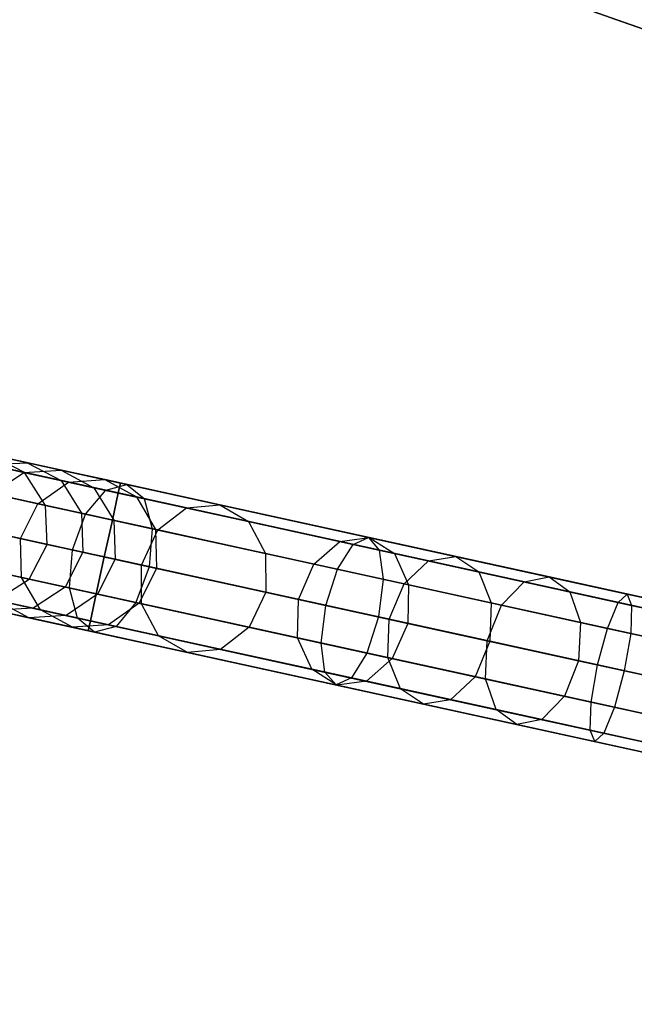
# Model space of a CAD drawing. Extents: x -129 to 129, y -127 to 130.
# Tile 188 of 188: x -80 to -72, y 13 to 26. Entities that reach past the tile are written whole.
import ezdxf

# ---------------------------------------------------------------- set-up
doc = ezdxf.new("R2010")
doc.units = 0
doc.header["$LTSCALE"] = 25.4
doc.layers.get('0').update_dxf_attribs({"linetype": 'CONTINUOUS'})

# ---------------------------------------------------------------- blocks, each defined once
blk = doc.blocks.new('NOME_B_PM2_STL')
at = {"color": 0}
for p, q in [((75.219, 18.31, 524.578), (28.062, 34.928, 524.578)), ((75.219, 18.31, 524.578), (28.062, 34.928, 524.578)), ((28.062, 34.928, 344.578), (75.219, 18.31, 344.578)), ((28.062, 34.928, 344.578), (75.219, 18.31, 344.578)), ((70.564, 19.951, 327.578), (53.416, 25.993, 327.578)), ((70.564, 19.951, 327.578), (53.416, 25.993, 327.578)), ((56.583, 24.877, 542.892), (59.889, 23.712, 541.909)), ((56.583, 24.877, 542.892), (59.889, 23.712, 541.909)), ((58.893, 24.063, 687.29), (56.595, 24.873, 685.018)), ((58.893, 24.063, 687.29), (56.595, 24.873, 685.018)), ((57.699, 24.484, 32.951), (61.515, 23.139, 30.029)), ((57.699, 24.484, 32.951), (61.515, 23.139, 30.029)), ((73.814, 13.37, 524.578), (24.971, 24.067, 524.578)), ((73.814, 13.37, 524.578), (24.971, 24.067, 524.578)), ((24.971, 24.067, 344.578), (73.814, 13.37, 344.578)), ((24.971, 24.067, 344.578), (73.814, 13.37, 344.578)), ((73.785, 13.239, 525.078), (24.943, 23.936, 525.078)), ((73.785, 13.239, 525.078), (24.943, 23.936, 525.078)), ((73.785, 13.239, 524.078), (24.943, 23.936, 524.078)), ((73.785, 13.239, 524.078), (24.943, 23.936, 524.078)), ((24.943, 23.936, 344.078), (73.785, 13.239, 344.078)), ((24.943, 23.936, 344.078), (73.785, 13.239, 344.078)), ((24.943, 23.936, 345.078), (73.785, 13.239, 345.078)), ((24.943, 23.936, 345.078), (73.785, 13.239, 345.078)), ((73.707, 12.882, 525.444), (24.864, 23.578, 525.444)), ((73.707, 12.882, 525.444), (24.864, 23.578, 525.444)), ((73.707, 12.882, 523.712), (24.864, 23.578, 523.712)), ((73.707, 12.882, 523.712), (24.864, 23.578, 523.712)), ((24.864, 23.578, 343.712), (73.707, 12.882, 343.712)), ((24.864, 23.578, 343.712), (73.707, 12.882, 343.712)), ((24.864, 23.578, 345.444), (73.707, 12.882, 345.444)), ((24.864, 23.578, 345.444), (73.707, 12.882, 345.444)), ((73.6, 12.393, 523.578), (24.757, 23.09, 523.578)), ((73.6, 12.393, 525.578), (24.757, 23.09, 525.578)), ((73.6, 12.393, 525.578), (24.757, 23.09, 525.578)), ((73.6, 12.393, 523.578), (24.757, 23.09, 523.578)), ((24.757, 23.09, 345.578), (73.6, 12.393, 345.578)), ((24.757, 23.09, 343.578), (73.6, 12.393, 343.578)), ((24.757, 23.09, 343.578), (73.6, 12.393, 343.578)), ((24.757, 23.09, 345.578), (73.6, 12.393, 345.578)), ((73.493, 11.905, 523.712), (24.65, 22.601, 523.712)), ((73.493, 11.905, 523.712), (24.65, 22.601, 523.712)), ((73.493, 11.905, 525.444), (24.65, 22.601, 525.444)), ((73.493, 11.905, 525.444), (24.65, 22.601, 525.444)), ((24.65, 22.601, 345.444), (73.493, 11.905, 345.444)), ((24.65, 22.601, 345.444), (73.493, 11.905, 345.444)), ((24.65, 22.601, 343.712), (73.493, 11.905, 343.712)), ((24.65, 22.601, 343.712), (73.493, 11.905, 343.712)), ((32.201, 22.346, 306.218), (49.961, 18.457, 46.218)), ((32.201, 22.346, 306.218), (49.961, 18.457, 46.218)), ((73.415, 11.547, 524.078), (24.572, 22.244, 524.078)), ((73.415, 11.547, 524.078), (24.572, 22.244, 524.078)), ((73.415, 11.547, 525.078), (24.572, 22.244, 525.078)), ((73.415, 11.547, 525.078), (24.572, 22.244, 525.078)), ((24.572, 22.244, 345.078), (73.415, 11.547, 345.078)), ((24.572, 22.244, 345.078), (73.415, 11.547, 345.078)), ((24.572, 22.244, 344.078), (73.415, 11.547, 344.078)), ((24.572, 22.244, 344.078), (73.415, 11.547, 344.078)), ((73.386, 11.416, 524.578), (24.543, 22.113, 524.578)), ((73.386, 11.416, 524.578), (24.543, 22.113, 524.578)), ((24.543, 22.113, 344.578), (73.386, 11.416, 344.578)), ((24.543, 22.113, 344.578), (73.386, 11.416, 344.578)), ((32.479, 21.911, 306.243), (50.239, 18.021, 46.243)), ((32.479, 21.911, 306.243), (50.239, 18.021, 46.243)), ((32.503, 21.394, 306.253), (50.263, 17.504, 46.252)), ((32.503, 21.394, 306.253), (50.263, 17.504, 46.252)), ((32.265, 20.934, 306.243), (50.025, 17.044, 46.243)), ((32.265, 20.934, 306.243), (50.025, 17.044, 46.243)), ((49.961, 18.457, 672.938), (42.447, 20.102, 562.938)), ((49.961, 18.457, 672.938), (42.447, 20.102, 562.938)), ((50.239, 18.021, 672.913), (42.725, 19.667, 562.913)), ((50.239, 18.021, 672.913), (42.725, 19.667, 562.913)), ((51.232, 18.316, 327.578), (46.695, 19.309, 327.031)), ((51.232, 18.316, 327.578), (46.695, 19.309, 327.031)), ((51.203, 18.185, 328.078), (46.552, 19.203, 327.517)), ((51.203, 18.185, 328.078), (46.552, 19.203, 327.517)), ((50.263, 17.504, 672.903), (42.749, 19.15, 562.903)), ((50.263, 17.504, 672.903), (42.749, 19.15, 562.903)), ((51.203, 18.185, 327.078), (46.779, 19.153, 326.545)), ((51.203, 18.185, 327.078), (46.779, 19.153, 326.545)), ((48.462, 18.922, 546.663), (51.318, 18.297, 544.495)), ((48.462, 18.922, 546.663), (51.318, 18.297, 544.495)), ((51.125, 17.827, 328.444), (46.391, 18.864, 327.873)), ((51.125, 17.827, 328.444), (46.391, 18.864, 327.873)), ((51.125, 17.827, 326.712), (46.784, 18.778, 326.189)), ((51.125, 17.827, 326.712), (46.784, 18.778, 326.189)), ((48.107, 18.863, 546.29), (51.036, 18.221, 544.068)), ((48.107, 18.863, 546.29), (51.036, 18.221, 544.068)), ((50.025, 17.044, 672.913), (42.512, 18.69, 562.913)), ((50.025, 17.044, 672.913), (42.512, 18.69, 562.913)), ((48.758, 18.72, 547.036), (51.544, 18.11, 544.922)), ((48.758, 18.72, 547.036), (51.544, 18.11, 544.922)), ((48.986, 18.67, 46.148), (49.954, 18.458, 41.13)), ((48.986, 18.67, 46.148), (49.954, 18.458, 41.13)), ((49.999, 18.585, 676.266), (49.502, 18.694, 672.973)), ((49.999, 18.585, 676.266), (49.502, 18.694, 672.973)), ((49.961, 18.457, 672.938), (49.502, 18.694, 672.973)), ((49.961, 18.457, 672.938), (49.502, 18.694, 672.973)), ((49.961, 18.457, 46.218), (49.502, 18.694, 46.183)), ((49.502, 18.694, 46.183), (50.446, 18.488, 41.287)), ((49.502, 18.694, 46.183), (50.446, 18.488, 41.287)), ((49.961, 18.457, 46.218), (49.502, 18.694, 46.183)), ((47.791, 18.557, 546.017), (50.771, 17.904, 543.755)), ((47.791, 18.557, 546.017), (50.771, 17.904, 543.755)), ((49.496, 18.559, 676.383), (49.999, 18.585, 676.266)), ((49.496, 18.559, 676.383), (49.999, 18.585, 676.266)), ((50.545, 18.329, 679.624), (49.496, 18.559, 676.383)), ((50.545, 18.329, 679.624), (49.496, 18.559, 676.383)), ((49.999, 18.585, 676.266), (50.445, 18.351, 676.148)), ((51.023, 18.361, 679.428), (49.999, 18.585, 676.266)), ((51.023, 18.361, 679.428), (49.999, 18.585, 676.266)), ((49.999, 18.585, 676.266), (50.445, 18.351, 676.148)), ((51.018, 17.339, 328.578), (46.254, 18.382, 328.004)), ((51.018, 17.339, 328.578), (46.254, 18.382, 328.004)), ((49.536, 18.175, 41.015), (49.954, 18.458, 41.13)), ((49.536, 18.175, 41.015), (49.954, 18.458, 41.13)), ((49.954, 18.458, 41.13), (50.446, 18.488, 41.287)), ((49.954, 18.458, 41.13), (50.446, 18.488, 41.287)), ((49.954, 18.458, 41.13), (52.105, 17.987, 36.513)), ((49.954, 18.458, 41.13), (52.105, 17.987, 36.513)), ((50.445, 18.351, 676.148), (49.961, 18.457, 672.938)), ((50.445, 18.351, 676.148), (49.961, 18.457, 672.938)), ((50.239, 18.021, 672.913), (49.961, 18.457, 672.938)), ((50.239, 18.021, 672.913), (49.961, 18.457, 672.938)), ((50.239, 18.021, 46.243), (49.961, 18.457, 46.218)), ((49.961, 18.457, 46.218), (50.881, 18.255, 41.444)), ((49.961, 18.457, 46.218), (50.881, 18.255, 41.444)), ((50.239, 18.021, 46.243), (49.961, 18.457, 46.218)), ((50.446, 18.488, 41.287), (52.545, 18.028, 36.783)), ((50.446, 18.488, 41.287), (52.545, 18.028, 36.783)), ((50.446, 18.488, 41.287), (50.881, 18.255, 41.444)), ((50.446, 18.488, 41.287), (50.881, 18.255, 41.444)), ((46.707, 18.283, 326.058), (51.018, 17.339, 326.578)), ((46.707, 18.283, 326.058), (51.018, 17.339, 326.578)), ((48.918, 18.31, 547.309), (51.651, 17.712, 545.234)), ((48.918, 18.31, 547.309), (51.651, 17.712, 545.234)), ((50.138, 18.043, 679.768), (49.07, 18.277, 676.469)), ((50.138, 18.043, 679.768), (49.07, 18.277, 676.469)), ((50.138, 18.043, 679.768), (50.545, 18.329, 679.624)), ((50.138, 18.043, 679.768), (50.545, 18.329, 679.624)), ((50.445, 18.351, 676.148), (50.714, 17.917, 676.063)), ((51.443, 18.132, 679.232), (50.445, 18.351, 676.148)), ((51.443, 18.132, 679.232), (50.445, 18.351, 676.148)), ((50.445, 18.351, 676.148), (50.714, 17.917, 676.063)), ((50.545, 18.329, 679.624), (51.023, 18.361, 679.428)), ((50.545, 18.329, 679.624), (51.023, 18.361, 679.428)), ((52.105, 17.987, 682.643), (50.545, 18.329, 679.624)), ((52.105, 17.987, 682.643), (50.545, 18.329, 679.624)), ((50.881, 18.255, 41.444), (52.928, 17.807, 37.053)), ((50.881, 18.255, 41.444), (52.928, 17.807, 37.053)), ((50.881, 18.255, 41.444), (51.143, 17.823, 41.559)), ((50.881, 18.255, 41.444), (51.143, 17.823, 41.559)), ((51.023, 18.361, 679.428), (51.443, 18.132, 679.232)), ((52.545, 18.028, 682.373), (51.023, 18.361, 679.428)), ((52.545, 18.028, 682.373), (51.023, 18.361, 679.428)), ((51.023, 18.361, 679.428), (51.443, 18.132, 679.232)), ((51.036, 18.221, 544.068), (51.318, 18.297, 544.495)), ((51.036, 18.221, 544.068), (51.318, 18.297, 544.495)), ((51.232, 18.316, 327.578), (51.203, 18.185, 328.078)), ((51.203, 18.185, 327.078), (51.232, 18.316, 327.578)), ((51.232, 18.316, 327.578), (51.203, 18.185, 328.078)), ((51.203, 18.185, 327.078), (51.232, 18.316, 327.578)), ((68.992, 14.426, 327.578), (51.232, 18.316, 327.578)), ((68.992, 14.426, 327.578), (51.232, 18.316, 327.578)), ((51.318, 18.297, 544.495), (54.512, 17.597, 542.892)), ((51.318, 18.297, 544.495), (54.512, 17.597, 542.892)), ((51.318, 18.297, 544.495), (51.544, 18.11, 544.922)), ((51.318, 18.297, 544.495), (51.544, 18.11, 544.922)), ((49.536, 18.175, 41.015), (51.726, 17.695, 36.315)), ((49.536, 18.175, 41.015), (51.726, 17.695, 36.315)), ((50.771, 17.904, 543.755), (51.036, 18.221, 544.068)), ((50.771, 17.904, 543.755), (51.036, 18.221, 544.068)), ((51.036, 18.221, 544.068), (54.309, 17.504, 542.425)), ((51.036, 18.221, 544.068), (54.309, 17.504, 542.425)), ((51.203, 18.185, 328.078), (51.125, 17.827, 328.444)), ((51.125, 17.827, 326.712), (51.203, 18.185, 327.078)), ((51.203, 18.185, 328.078), (51.125, 17.827, 328.444)), ((51.125, 17.827, 326.712), (51.203, 18.185, 327.078)), ((68.963, 14.295, 328.078), (51.203, 18.185, 328.078)), ((68.963, 14.295, 328.078), (51.203, 18.185, 328.078)), ((68.963, 14.295, 327.078), (51.203, 18.185, 327.078)), ((68.963, 14.295, 327.078), (51.203, 18.185, 327.078)), ((51.443, 18.132, 679.232), (51.694, 17.702, 679.088)), ((52.928, 17.807, 682.103), (51.443, 18.132, 679.232)), ((52.928, 17.807, 682.103), (51.443, 18.132, 679.232)), ((51.443, 18.132, 679.232), (51.694, 17.702, 679.088)), ((47.597, 18.088, 545.917), (50.596, 17.431, 543.641)), ((47.597, 18.088, 545.917), (50.596, 17.431, 543.641)), ((49.91, 17.581, 679.821), (50.138, 18.043, 679.768)), ((49.91, 17.581, 679.821), (50.138, 18.043, 679.768)), ((51.726, 17.695, 682.84), (50.138, 18.043, 679.768)), ((51.726, 17.695, 682.84), (50.138, 18.043, 679.768)), ((50.714, 17.917, 676.063), (50.239, 18.021, 672.913)), ((50.714, 17.917, 676.063), (50.239, 18.021, 672.913)), ((50.263, 17.504, 672.903), (50.239, 18.021, 672.913)), ((50.263, 17.504, 672.903), (50.239, 18.021, 672.913)), ((50.263, 17.504, 46.252), (50.239, 18.021, 46.243)), ((50.239, 18.021, 46.243), (51.143, 17.823, 41.559)), ((50.239, 18.021, 46.243), (51.143, 17.823, 41.559)), ((50.263, 17.504, 46.252), (50.239, 18.021, 46.243)), ((51.544, 18.11, 544.922), (54.657, 17.428, 543.359)), ((51.544, 18.11, 544.922), (54.657, 17.428, 543.359)), ((51.544, 18.11, 544.922), (51.651, 17.712, 545.234)), ((51.544, 18.11, 544.922), (51.651, 17.712, 545.234)), ((51.726, 17.695, 682.84), (52.105, 17.987, 682.643)), ((51.726, 17.695, 682.84), (52.105, 17.987, 682.643)), ((51.726, 17.695, 36.315), (52.105, 17.987, 36.513)), ((51.726, 17.695, 36.315), (52.105, 17.987, 36.513)), ((52.105, 17.987, 682.643), (52.545, 18.028, 682.373)), ((52.105, 17.987, 682.643), (52.545, 18.028, 682.373)), ((52.105, 17.987, 36.513), (52.545, 18.028, 36.783)), ((52.105, 17.987, 36.513), (52.545, 18.028, 36.783)), ((54.133, 17.543, 685.354), (52.105, 17.987, 682.643)), ((54.133, 17.543, 685.354), (52.105, 17.987, 682.643)), ((52.105, 17.987, 36.513), (55.306, 17.286, 32.585)), ((52.105, 17.987, 36.513), (55.306, 17.286, 32.585)), ((52.545, 18.028, 682.373), (52.928, 17.807, 682.103)), ((54.524, 17.595, 685.018), (52.545, 18.028, 682.373)), ((54.524, 17.595, 685.018), (52.545, 18.028, 682.373)), ((52.545, 18.028, 682.373), (52.928, 17.807, 682.103)), ((52.545, 18.028, 36.783), (55.668, 17.344, 32.951)), ((52.545, 18.028, 36.783), (55.668, 17.344, 32.951)), ((52.545, 18.028, 36.783), (52.928, 17.807, 37.053)), ((52.545, 18.028, 36.783), (52.928, 17.807, 37.053)), ((50.911, 16.85, 328.444), (46.177, 17.887, 327.873)), ((50.911, 16.85, 328.444), (46.177, 17.887, 327.873)), ((50.596, 17.431, 543.641), (50.771, 17.904, 543.755)), ((50.596, 17.431, 543.641), (50.771, 17.904, 543.755)), ((50.714, 17.917, 676.063), (50.735, 17.401, 676.031)), ((51.694, 17.702, 679.088), (50.714, 17.917, 676.063)), ((51.694, 17.702, 679.088), (50.714, 17.917, 676.063)), ((50.714, 17.917, 676.063), (50.735, 17.401, 676.031)), ((50.771, 17.904, 543.755), (54.103, 17.175, 542.083)), ((50.771, 17.904, 543.755), (54.103, 17.175, 542.083)), ((50.911, 16.85, 326.712), (46.57, 17.801, 326.189)), ((50.911, 16.85, 326.712), (46.57, 17.801, 326.189)), ((49.91, 17.581, 679.821), (48.835, 17.817, 676.5)), ((49.91, 17.581, 679.821), (48.835, 17.817, 676.5)), ((51.612, 17.208, 545.349), (48.898, 17.803, 547.409)), ((51.612, 17.208, 545.349), (48.898, 17.803, 547.409)), ((51.125, 17.827, 328.444), (51.018, 17.339, 328.578)), ((51.018, 17.339, 326.578), (51.125, 17.827, 326.712)), ((51.125, 17.827, 328.444), (51.018, 17.339, 328.578)), ((51.018, 17.339, 326.578), (51.125, 17.827, 326.712)), ((68.885, 13.938, 328.444), (51.125, 17.827, 328.444)), ((68.885, 13.938, 328.444), (51.125, 17.827, 328.444)), ((68.885, 13.938, 326.712), (51.125, 17.827, 326.712)), ((68.885, 13.938, 326.712), (51.125, 17.827, 326.712)), ((51.143, 17.823, 41.559), (53.15, 17.384, 37.25)), ((51.143, 17.823, 41.559), (53.15, 17.384, 37.25)), ((51.143, 17.823, 41.559), (51.16, 17.308, 41.602)), ((51.143, 17.823, 41.559), (51.16, 17.308, 41.602)), ((52.928, 17.807, 682.103), (53.15, 17.384, 681.905)), ((54.857, 17.384, 684.682), (52.928, 17.807, 682.103)), ((54.857, 17.384, 684.682), (52.928, 17.807, 682.103)), ((52.928, 17.807, 682.103), (53.15, 17.384, 681.905)), ((52.928, 17.807, 37.053), (55.972, 17.14, 33.316)), ((52.928, 17.807, 37.053), (55.972, 17.14, 33.316)), ((52.928, 17.807, 37.053), (53.15, 17.384, 37.25)), ((52.928, 17.807, 37.053), (53.15, 17.384, 37.25)), ((49.305, 17.714, 40.972), (51.509, 17.231, 36.243)), ((49.305, 17.714, 40.972), (51.509, 17.231, 36.243)), ((51.509, 17.231, 682.913), (51.726, 17.695, 682.84)), ((51.509, 17.231, 682.913), (51.726, 17.695, 682.84)), ((51.509, 17.231, 36.243), (51.726, 17.695, 36.315)), ((51.509, 17.231, 36.243), (51.726, 17.695, 36.315)), ((51.651, 17.712, 545.234), (51.612, 17.208, 545.349)), ((51.651, 17.712, 545.234), (51.612, 17.208, 545.349)), ((51.651, 17.712, 545.234), (54.707, 17.043, 543.701)), ((51.651, 17.712, 545.234), (54.707, 17.043, 543.701)), ((51.694, 17.702, 679.088), (51.707, 17.188, 679.036)), ((53.15, 17.384, 681.905), (51.694, 17.702, 679.088)), ((53.15, 17.384, 681.905), (51.694, 17.702, 679.088)), ((51.694, 17.702, 679.088), (51.707, 17.188, 679.036)), ((53.79, 17.243, 685.6), (51.726, 17.695, 682.84)), ((53.79, 17.243, 685.6), (51.726, 17.695, 682.84)), ((51.726, 17.695, 36.315), (54.984, 16.982, 32.317)), ((51.726, 17.695, 36.315), (54.984, 16.982, 32.317)), ((54.309, 17.504, 542.425), (54.512, 17.597, 542.892)), ((54.309, 17.504, 542.425), (54.512, 17.597, 542.892)), ((54.512, 17.597, 542.892), (57.936, 16.847, 541.909)), ((54.512, 17.597, 542.892), (57.936, 16.847, 541.909)), ((54.512, 17.597, 542.892), (54.657, 17.428, 543.359)), ((54.512, 17.597, 542.892), (54.657, 17.428, 543.359)), ((50.833, 16.493, 328.078), (46.182, 17.511, 327.517)), ((50.833, 16.493, 328.078), (46.182, 17.511, 327.517)), ((47.577, 17.58, 546.017), (50.558, 16.928, 543.755)), ((47.577, 17.58, 546.017), (50.558, 16.928, 543.755)), ((49.924, 17.066, 679.768), (49.91, 17.581, 679.821)), ((51.509, 17.231, 682.913), (49.91, 17.581, 679.821)), ((49.924, 17.066, 679.768), (49.91, 17.581, 679.821)), ((51.509, 17.231, 682.913), (49.91, 17.581, 679.821)), ((50.025, 17.044, 672.913), (50.263, 17.504, 672.903)), ((50.025, 17.044, 672.913), (50.263, 17.504, 672.903)), ((50.025, 17.044, 46.243), (50.263, 17.504, 46.252)), ((50.025, 17.044, 46.243), (50.263, 17.504, 46.252)), ((50.263, 17.504, 672.903), (50.735, 17.401, 676.031)), ((50.263, 17.504, 672.903), (50.735, 17.401, 676.031)), ((51.16, 17.308, 41.602), (50.263, 17.504, 46.252)), ((51.16, 17.308, 41.602), (50.263, 17.504, 46.252)), ((53.79, 17.243, 685.6), (54.133, 17.543, 685.354)), ((53.79, 17.243, 685.6), (54.133, 17.543, 685.354)), ((54.103, 17.175, 542.083), (54.309, 17.504, 542.425)), ((54.103, 17.175, 542.083), (54.309, 17.504, 542.425)), ((54.133, 17.543, 685.354), (54.524, 17.595, 685.018)), ((54.133, 17.543, 685.354), (54.524, 17.595, 685.018)), ((56.573, 17.009, 687.683), (54.133, 17.543, 685.354)), ((56.573, 17.009, 687.683), (54.133, 17.543, 685.354)), ((54.309, 17.504, 542.425), (57.819, 16.736, 541.418)), ((54.309, 17.504, 542.425), (57.819, 16.736, 541.418)), ((54.524, 17.595, 685.018), (54.857, 17.384, 684.682)), ((56.904, 17.073, 687.29), (54.524, 17.595, 685.018)), ((56.904, 17.073, 687.29), (54.524, 17.595, 685.018)), ((54.524, 17.595, 685.018), (54.857, 17.384, 684.682)), ((50.804, 16.362, 327.578), (46.267, 17.355, 327.031)), ((50.804, 16.362, 327.578), (46.267, 17.355, 327.031)), ((50.833, 16.493, 327.078), (46.409, 17.462, 326.545)), ((50.833, 16.493, 327.078), (46.409, 17.462, 326.545)), ((50.735, 17.401, 676.031), (50.501, 16.94, 676.063)), ((50.735, 17.401, 676.031), (50.501, 16.94, 676.063)), ((50.558, 16.928, 543.755), (50.596, 17.431, 543.641)), ((50.558, 16.928, 543.755), (50.596, 17.431, 543.641)), ((50.596, 17.431, 543.641), (53.95, 16.697, 541.958)), ((50.596, 17.431, 543.641), (53.95, 16.697, 541.958)), ((50.735, 17.401, 676.031), (51.707, 17.188, 679.036)), ((50.735, 17.401, 676.031), (51.707, 17.188, 679.036)), ((50.911, 16.85, 326.712), (51.018, 17.339, 326.578)), ((51.018, 17.339, 328.578), (50.911, 16.85, 328.444)), ((50.911, 16.85, 326.712), (51.018, 17.339, 326.578)), ((51.018, 17.339, 328.578), (50.911, 16.85, 328.444)), ((68.778, 13.449, 326.578), (51.018, 17.339, 326.578)), ((68.778, 13.449, 328.578), (51.018, 17.339, 328.578)), ((68.778, 13.449, 328.578), (51.018, 17.339, 328.578)), ((68.778, 13.449, 326.578), (51.018, 17.339, 326.578)), ((53.15, 17.384, 681.905), (53.153, 16.871, 681.833)), ((55.043, 16.969, 684.436), (53.15, 17.384, 681.905)), ((55.043, 16.969, 684.436), (53.15, 17.384, 681.905)), ((53.15, 17.384, 681.905), (53.153, 16.871, 681.833)), ((53.15, 17.384, 37.25), (56.138, 16.729, 33.584)), ((53.15, 17.384, 37.25), (56.138, 16.729, 33.584)), ((53.15, 17.384, 37.25), (53.153, 16.871, 37.323)), ((53.15, 17.384, 37.25), (53.153, 16.871, 37.323)), ((54.657, 17.428, 543.359), (57.996, 16.697, 542.401)), ((54.657, 17.428, 543.359), (57.996, 16.697, 542.401)), ((54.657, 17.428, 543.359), (54.707, 17.043, 543.701)), ((54.657, 17.428, 543.359), (54.707, 17.043, 543.701)), ((54.857, 17.384, 684.682), (55.043, 16.969, 684.436)), ((57.178, 16.876, 686.897), (54.857, 17.384, 684.682)), ((57.178, 16.876, 686.897), (54.857, 17.384, 684.682)), ((54.857, 17.384, 684.682), (55.043, 16.969, 684.436)), ((55.306, 17.286, 32.585), (55.668, 17.344, 32.951)), ((55.306, 17.286, 32.585), (55.668, 17.344, 32.951)), ((55.668, 17.344, 32.951), (59.62, 16.479, 30.029)), ((55.668, 17.344, 32.951), (59.62, 16.479, 30.029)), ((55.668, 17.344, 32.951), (55.972, 17.14, 33.316)), ((55.668, 17.344, 32.951), (55.972, 17.14, 33.316)), ((48.704, 17.334, 547.309), (51.437, 16.735, 545.234)), ((48.704, 17.334, 547.309), (51.437, 16.735, 545.234)), ((49.924, 17.066, 679.768), (48.856, 17.3, 676.469)), ((49.924, 17.066, 679.768), (48.856, 17.3, 676.469)), ((51.16, 17.308, 41.602), (50.929, 16.846, 41.559)), ((51.16, 17.308, 41.602), (50.929, 16.846, 41.559)), ((53.153, 16.871, 37.323), (51.16, 17.308, 41.602)), ((53.153, 16.871, 37.323), (51.16, 17.308, 41.602)), ((51.612, 17.208, 545.349), (51.437, 16.735, 545.234)), ((51.612, 17.208, 545.349), (51.437, 16.735, 545.234)), ((51.512, 16.719, 682.84), (51.509, 17.231, 682.913)), ((53.586, 16.776, 685.69), (51.509, 17.231, 682.913)), ((51.512, 16.719, 682.84), (51.509, 17.231, 682.913)), ((53.586, 16.776, 685.69), (51.509, 17.231, 682.913)), ((51.512, 16.719, 36.315), (51.509, 17.231, 36.243)), ((51.509, 17.231, 36.243), (54.787, 16.513, 32.219)), ((51.509, 17.231, 36.243), (54.787, 16.513, 32.219)), ((51.512, 16.719, 36.315), (51.509, 17.231, 36.243)), ((54.646, 16.544, 543.827), (51.612, 17.208, 545.349)), ((54.646, 16.544, 543.827), (51.612, 17.208, 545.349)), ((53.586, 16.776, 685.69), (53.79, 17.243, 685.6)), ((53.586, 16.776, 685.69), (53.79, 17.243, 685.6)), ((56.274, 16.699, 687.971), (53.79, 17.243, 685.6)), ((56.274, 16.699, 687.971), (53.79, 17.243, 685.6)), ((54.984, 16.982, 32.317), (55.306, 17.286, 32.585)), ((54.984, 16.982, 32.317), (55.306, 17.286, 32.585)), ((55.306, 17.286, 32.585), (59.357, 16.399, 29.591)), ((55.306, 17.286, 32.585), (59.357, 16.399, 29.591)), ((47.737, 17.171, 546.29), (50.665, 16.529, 544.068)), ((47.737, 17.171, 546.29), (50.665, 16.529, 544.068)), ((49.322, 17.198, 41.015), (51.512, 16.719, 36.315)), ((49.322, 17.198, 41.015), (51.512, 16.719, 36.315)), ((51.707, 17.188, 679.036), (51.48, 16.726, 679.088)), ((51.707, 17.188, 679.036), (51.48, 16.726, 679.088)), ((51.707, 17.188, 679.036), (53.153, 16.871, 681.833)), ((51.707, 17.188, 679.036), (53.153, 16.871, 681.833)), ((53.95, 16.697, 541.958), (54.103, 17.175, 542.083)), ((53.95, 16.697, 541.958), (54.103, 17.175, 542.083)), ((54.103, 17.175, 542.083), (57.676, 16.392, 541.058)), ((54.103, 17.175, 542.083), (57.676, 16.392, 541.058)), ((55.972, 17.14, 33.316), (59.825, 16.296, 30.468)), ((55.972, 17.14, 33.316), (59.825, 16.296, 30.468)), ((55.972, 17.14, 33.316), (56.138, 16.729, 33.584)), ((55.972, 17.14, 33.316), (56.138, 16.729, 33.584)), ((48.034, 16.969, 546.663), (50.89, 16.343, 544.495)), ((48.034, 16.969, 546.663), (50.89, 16.343, 544.495)), ((48.388, 17.028, 547.036), (51.173, 16.418, 544.922)), ((48.388, 17.028, 547.036), (51.173, 16.418, 544.922)), ((49.59, 16.765, 672.938), (50.025, 17.044, 672.913)), ((49.59, 16.765, 672.938), (50.025, 17.044, 672.913)), ((49.59, 16.765, 46.218), (50.025, 17.044, 46.243)), ((49.59, 16.765, 46.218), (50.025, 17.044, 46.243)), ((50.174, 16.637, 679.624), (49.924, 17.066, 679.768)), ((51.512, 16.719, 682.84), (49.924, 17.066, 679.768)), ((50.174, 16.637, 679.624), (49.924, 17.066, 679.768)), ((51.512, 16.719, 682.84), (49.924, 17.066, 679.768)), ((50.501, 16.94, 676.063), (50.025, 17.044, 672.913)), ((50.501, 16.94, 676.063), (50.025, 17.044, 672.913)), ((50.025, 17.044, 46.243), (50.929, 16.846, 41.559)), ((50.025, 17.044, 46.243), (50.929, 16.846, 41.559)), ((54.707, 17.043, 543.701), (54.646, 16.544, 543.827)), ((54.707, 17.043, 543.701), (54.646, 16.544, 543.827)), ((54.707, 17.043, 543.701), (57.983, 16.325, 542.761)), ((54.707, 17.043, 543.701), (57.983, 16.325, 542.761)), ((54.787, 16.513, 32.219), (54.984, 16.982, 32.317)), ((54.787, 16.513, 32.219), (54.984, 16.982, 32.317)), ((54.984, 16.982, 32.317), (59.107, 16.079, 29.269)), ((54.984, 16.982, 32.317), (59.107, 16.079, 29.269)), ((55.043, 16.969, 684.436), (55.033, 16.459, 684.346)), ((55.043, 16.969, 684.436), (55.033, 16.459, 684.346)), ((57.32, 16.47, 686.61), (55.043, 16.969, 684.436)), ((57.32, 16.47, 686.61), (55.043, 16.969, 684.436)), ((56.274, 16.699, 687.971), (56.573, 17.009, 687.683)), ((56.274, 16.699, 687.971), (56.573, 17.009, 687.683)), ((56.573, 17.009, 687.683), (56.904, 17.073, 687.29)), ((56.573, 17.009, 687.683), (56.904, 17.073, 687.29)), ((59.357, 16.399, 689.565), (56.573, 17.009, 687.683)), ((59.357, 16.399, 689.565), (56.573, 17.009, 687.683)), ((56.904, 17.073, 687.29), (57.178, 16.876, 686.897)), ((59.62, 16.479, 689.126), (56.904, 17.073, 687.29)), ((59.62, 16.479, 689.126), (56.904, 17.073, 687.29)), ((56.904, 17.073, 687.29), (57.178, 16.876, 686.897)), ((50.174, 16.637, 679.624), (49.125, 16.867, 676.383)), ((50.174, 16.637, 679.624), (49.125, 16.867, 676.383)), ((50.501, 16.94, 676.063), (50.075, 16.659, 676.148)), ((50.501, 16.94, 676.063), (50.075, 16.659, 676.148)), ((51.48, 16.726, 679.088), (50.501, 16.94, 676.063)), ((51.48, 16.726, 679.088), (50.501, 16.94, 676.063)), ((50.929, 16.846, 41.559), (50.511, 16.563, 41.444)), ((50.929, 16.846, 41.559), (50.511, 16.563, 41.444)), ((50.665, 16.529, 544.068), (50.558, 16.928, 543.755)), ((50.558, 16.928, 543.755), (53.889, 16.198, 542.083)), ((50.558, 16.928, 543.755), (53.889, 16.198, 542.083)), ((50.665, 16.529, 544.068), (50.558, 16.928, 543.755)), ((50.833, 16.493, 327.078), (50.911, 16.85, 326.712)), ((50.911, 16.85, 328.444), (50.833, 16.493, 328.078)), ((50.833, 16.493, 327.078), (50.911, 16.85, 326.712)), ((50.911, 16.85, 328.444), (50.833, 16.493, 328.078)), ((68.671, 12.961, 326.712), (50.911, 16.85, 326.712)), ((68.671, 12.961, 326.712), (50.911, 16.85, 326.712)), ((68.671, 12.961, 328.444), (50.911, 16.85, 328.444)), ((68.671, 12.961, 328.444), (50.911, 16.85, 328.444)), ((50.929, 16.846, 41.559), (52.936, 16.407, 37.25)), ((50.929, 16.846, 41.559), (52.936, 16.407, 37.25)), ((53.153, 16.871, 681.833), (52.936, 16.407, 681.905)), ((53.153, 16.871, 681.833), (52.936, 16.407, 681.905)), ((53.153, 16.871, 37.323), (52.936, 16.407, 37.25)), ((53.153, 16.871, 37.323), (52.936, 16.407, 37.25)), ((53.153, 16.871, 681.833), (55.033, 16.459, 684.346)), ((53.153, 16.871, 681.833), (55.033, 16.459, 684.346)), ((56.12, 16.221, 33.682), (53.153, 16.871, 37.323)), ((56.12, 16.221, 33.682), (53.153, 16.871, 37.323)), ((57.178, 16.876, 686.897), (57.32, 16.47, 686.61)), ((59.825, 16.296, 688.688), (57.178, 16.876, 686.897)), ((59.825, 16.296, 688.688), (57.178, 16.876, 686.897)), ((57.178, 16.876, 686.897), (57.32, 16.47, 686.61)), ((57.819, 16.736, 541.418), (57.936, 16.847, 541.909)), ((57.819, 16.736, 541.418), (57.936, 16.847, 541.909)), ((57.936, 16.847, 541.909), (61.478, 16.072, 541.578)), ((57.936, 16.847, 541.909), (61.478, 16.072, 541.578)), ((57.936, 16.847, 541.909), (57.996, 16.697, 542.401)), ((57.936, 16.847, 541.909), (57.996, 16.697, 542.401)), ((49.075, 16.741, 46.183), (50.019, 16.534, 41.287)), ((49.075, 16.741, 46.183), (50.019, 16.534, 41.287)), ((50.019, 16.534, 41.287), (49.584, 16.766, 41.13)), ((49.584, 16.766, 41.13), (51.735, 16.295, 36.513)), ((49.584, 16.766, 41.13), (51.735, 16.295, 36.513)), ((50.019, 16.534, 41.287), (49.584, 16.766, 41.13)), ((50.075, 16.659, 676.148), (49.59, 16.765, 672.938)), ((50.075, 16.659, 676.148), (49.59, 16.765, 672.938)), ((49.59, 16.765, 46.218), (50.511, 16.563, 41.444)), ((49.59, 16.765, 46.218), (50.511, 16.563, 41.444)), ((51.48, 16.726, 679.088), (51.073, 16.44, 679.232)), ((51.48, 16.726, 679.088), (51.073, 16.44, 679.232)), ((51.437, 16.735, 545.234), (51.173, 16.418, 544.922)), ((51.437, 16.735, 545.234), (51.173, 16.418, 544.922)), ((51.437, 16.735, 545.234), (54.493, 16.066, 543.701)), ((51.437, 16.735, 545.234), (54.493, 16.066, 543.701)), ((52.936, 16.407, 681.905), (51.48, 16.726, 679.088)), ((52.936, 16.407, 681.905), (51.48, 16.726, 679.088)), ((51.735, 16.295, 682.643), (51.512, 16.719, 682.84)), ((53.576, 16.266, 685.6), (51.512, 16.719, 682.84)), ((51.735, 16.295, 682.643), (51.512, 16.719, 682.84)), ((53.576, 16.266, 685.6), (51.512, 16.719, 682.84)), ((51.735, 16.295, 36.513), (51.512, 16.719, 36.315)), ((51.512, 16.719, 36.315), (54.77, 16.005, 32.317)), ((51.512, 16.719, 36.315), (54.77, 16.005, 32.317)), ((51.735, 16.295, 36.513), (51.512, 16.719, 36.315)), ((53.576, 16.266, 685.6), (53.586, 16.776, 685.69)), ((53.576, 16.266, 685.6), (53.586, 16.776, 685.69)), ((56.086, 16.229, 688.076), (53.586, 16.776, 685.69)), ((56.086, 16.229, 688.076), (53.586, 16.776, 685.69)), ((53.889, 16.198, 542.083), (53.95, 16.697, 541.958)), ((53.889, 16.198, 542.083), (53.95, 16.697, 541.958)), ((53.95, 16.697, 541.958), (57.545, 15.909, 540.926)), ((53.95, 16.697, 541.958), (57.545, 15.909, 540.926)), ((56.086, 16.229, 688.076), (56.274, 16.699, 687.971)), ((56.086, 16.229, 688.076), (56.274, 16.699, 687.971)), ((56.138, 16.729, 33.584), (56.12, 16.221, 33.682)), ((56.138, 16.729, 33.584), (56.12, 16.221, 33.682)), ((56.138, 16.729, 33.584), (59.918, 15.901, 30.789)), ((56.138, 16.729, 33.584), (59.918, 15.901, 30.789)), ((59.107, 16.079, 689.886), (56.274, 16.699, 687.971)), ((59.107, 16.079, 689.886), (56.274, 16.699, 687.971)), ((57.676, 16.392, 541.058), (57.819, 16.736, 541.418)), ((57.676, 16.392, 541.058), (57.819, 16.736, 541.418)), ((57.819, 16.736, 541.418), (61.449, 15.941, 541.078)), ((57.819, 16.736, 541.418), (61.449, 15.941, 541.078)), ((57.996, 16.697, 542.401), (57.983, 16.325, 542.761)), ((57.996, 16.697, 542.401), (57.983, 16.325, 542.761)), ((57.996, 16.697, 542.401), (61.449, 15.941, 542.078)), ((57.996, 16.697, 542.401), (61.449, 15.941, 542.078)), ((50.075, 16.659, 676.148), (49.571, 16.632, 676.266)), ((50.075, 16.659, 676.148), (49.571, 16.632, 676.266)), ((50.595, 16.408, 679.428), (49.571, 16.632, 676.266)), ((50.595, 16.408, 679.428), (49.571, 16.632, 676.266)), ((50.511, 16.563, 41.444), (50.019, 16.534, 41.287)), ((50.511, 16.563, 41.444), (50.019, 16.534, 41.287)), ((51.073, 16.44, 679.232), (50.075, 16.659, 676.148)), ((51.073, 16.44, 679.232), (50.075, 16.659, 676.148)), ((50.595, 16.408, 679.428), (50.174, 16.637, 679.624)), ((51.735, 16.295, 682.643), (50.174, 16.637, 679.624)), ((50.595, 16.408, 679.428), (50.174, 16.637, 679.624)), ((51.735, 16.295, 682.643), (50.174, 16.637, 679.624)), ((50.511, 16.563, 41.444), (52.557, 16.115, 37.053)), ((50.511, 16.563, 41.444), (52.557, 16.115, 37.053)), ((50.019, 16.534, 41.287), (52.117, 16.074, 36.783)), ((50.019, 16.534, 41.287), (52.117, 16.074, 36.783)), ((51.073, 16.44, 679.232), (50.595, 16.408, 679.428)), ((51.073, 16.44, 679.232), (50.595, 16.408, 679.428)), ((50.89, 16.343, 544.495), (50.665, 16.529, 544.068)), ((50.665, 16.529, 544.068), (53.938, 15.812, 542.425)), ((50.665, 16.529, 544.068), (53.938, 15.812, 542.425)), ((50.89, 16.343, 544.495), (50.665, 16.529, 544.068)), ((50.804, 16.362, 327.578), (50.833, 16.493, 327.078)), ((50.833, 16.493, 328.078), (50.804, 16.362, 327.578)), ((50.804, 16.362, 327.578), (50.833, 16.493, 327.078)), ((50.833, 16.493, 328.078), (50.804, 16.362, 327.578)), ((68.593, 12.603, 327.078), (50.833, 16.493, 327.078)), ((68.593, 12.603, 327.078), (50.833, 16.493, 327.078)), ((68.593, 12.603, 328.078), (50.833, 16.493, 328.078)), ((68.593, 12.603, 328.078), (50.833, 16.493, 328.078)), ((52.557, 16.115, 682.103), (51.073, 16.44, 679.232)), ((52.557, 16.115, 682.103), (51.073, 16.44, 679.232)), ((54.646, 16.544, 543.827), (54.493, 16.066, 543.701)), ((54.646, 16.544, 543.827), (54.493, 16.066, 543.701)), ((57.899, 15.832, 542.893), (54.646, 16.544, 543.827)), ((57.899, 15.832, 542.893), (54.646, 16.544, 543.827)), ((54.77, 16.005, 32.317), (54.787, 16.513, 32.219)), ((54.77, 16.005, 32.317), (54.787, 16.513, 32.219)), ((54.787, 16.513, 32.219), (58.937, 15.604, 29.152)), ((54.787, 16.513, 32.219), (58.937, 15.604, 29.152)), ((55.033, 16.459, 684.346), (54.829, 15.992, 684.436)), ((55.033, 16.459, 684.346), (54.829, 15.992, 684.436)), ((55.033, 16.459, 684.346), (57.294, 15.964, 686.505)), ((55.033, 16.459, 684.346), (57.294, 15.964, 686.505)), ((57.32, 16.47, 686.61), (57.294, 15.964, 686.505)), ((57.32, 16.47, 686.61), (57.294, 15.964, 686.505)), ((59.918, 15.901, 688.367), (57.32, 16.47, 686.61)), ((59.918, 15.901, 688.367), (57.32, 16.47, 686.61)), ((52.117, 16.074, 682.373), (50.595, 16.408, 679.428)), ((52.117, 16.074, 682.373), (50.595, 16.408, 679.428)), ((68.564, 12.472, 327.578), (50.804, 16.362, 327.578)), ((68.564, 12.472, 327.578), (50.804, 16.362, 327.578)), ((51.173, 16.418, 544.922), (50.89, 16.343, 544.495)), ((51.173, 16.418, 544.922), (50.89, 16.343, 544.495)), ((50.89, 16.343, 544.495), (54.084, 15.643, 542.892)), ((50.89, 16.343, 544.495), (54.084, 15.643, 542.892)), ((51.173, 16.418, 544.922), (54.287, 15.736, 543.359)), ((51.173, 16.418, 544.922), (54.287, 15.736, 543.359)), ((52.117, 16.074, 682.373), (51.735, 16.295, 682.643)), ((53.763, 15.851, 685.354), (51.735, 16.295, 682.643)), ((52.117, 16.074, 682.373), (51.735, 16.295, 682.643)), ((53.763, 15.851, 685.354), (51.735, 16.295, 682.643)), ((52.117, 16.074, 36.783), (51.735, 16.295, 36.513)), ((51.735, 16.295, 36.513), (54.935, 15.594, 32.585)), ((51.735, 16.295, 36.513), (54.935, 15.594, 32.585)), ((52.117, 16.074, 36.783), (51.735, 16.295, 36.513)), ((52.936, 16.407, 681.905), (52.557, 16.115, 682.103)), ((52.936, 16.407, 681.905), (52.557, 16.115, 682.103)), ((52.936, 16.407, 37.25), (52.557, 16.115, 37.053)), ((52.936, 16.407, 37.25), (52.557, 16.115, 37.053)), ((54.829, 15.992, 684.436), (52.936, 16.407, 681.905)), ((54.829, 15.992, 684.436), (52.936, 16.407, 681.905)), ((52.936, 16.407, 37.25), (55.924, 15.752, 33.584)), ((52.936, 16.407, 37.25), (55.924, 15.752, 33.584)), ((57.545, 15.909, 540.926), (57.676, 16.392, 541.058)), ((57.545, 15.909, 540.926), (57.676, 16.392, 541.058)), ((57.676, 16.392, 541.058), (61.371, 15.583, 540.712)), ((57.676, 16.392, 541.058), (61.371, 15.583, 540.712)), ((57.983, 16.325, 542.761), (57.899, 15.832, 542.893)), ((57.983, 16.325, 542.761), (57.899, 15.832, 542.893)), ((57.983, 16.325, 542.761), (61.371, 15.583, 542.444)), ((57.983, 16.325, 542.761), (61.371, 15.583, 542.444)), ((53.763, 15.851, 685.354), (53.576, 16.266, 685.6)), ((56.06, 15.723, 687.971), (53.576, 16.266, 685.6)), ((53.763, 15.851, 685.354), (53.576, 16.266, 685.6)), ((56.06, 15.723, 687.971), (53.576, 16.266, 685.6)), ((53.938, 15.812, 542.425), (53.889, 16.198, 542.083)), ((53.889, 16.198, 542.083), (57.462, 15.416, 541.058)), ((53.889, 16.198, 542.083), (57.462, 15.416, 541.058)), ((53.938, 15.812, 542.425), (53.889, 16.198, 542.083)), ((56.12, 16.221, 33.682), (55.924, 15.752, 33.584)), ((56.12, 16.221, 33.682), (55.924, 15.752, 33.584)), ((56.06, 15.723, 687.971), (56.086, 16.229, 688.076)), ((56.06, 15.723, 687.971), (56.086, 16.229, 688.076)), ((58.937, 15.604, 690.004), (56.086, 16.229, 688.076)), ((58.937, 15.604, 690.004), (56.086, 16.229, 688.076)), ((59.874, 15.399, 30.907), (56.12, 16.221, 33.682)), ((59.874, 15.399, 30.907), (56.12, 16.221, 33.682)), ((52.557, 16.115, 682.103), (52.117, 16.074, 682.373)), ((52.557, 16.115, 682.103), (52.117, 16.074, 682.373)), ((52.557, 16.115, 37.053), (52.117, 16.074, 36.783)), ((52.557, 16.115, 37.053), (52.117, 16.074, 36.783)), ((54.096, 15.641, 685.018), (52.117, 16.074, 682.373)), ((54.096, 15.641, 685.018), (52.117, 16.074, 682.373)), ((52.117, 16.074, 36.783), (55.24, 15.39, 32.951)), ((52.117, 16.074, 36.783), (55.24, 15.39, 32.951)), ((54.486, 15.693, 684.682), (52.557, 16.115, 682.103)), ((54.486, 15.693, 684.682), (52.557, 16.115, 682.103)), ((52.557, 16.115, 37.053), (55.601, 15.448, 33.316)), ((52.557, 16.115, 37.053), (55.601, 15.448, 33.316)), ((54.493, 16.066, 543.701), (54.287, 15.736, 543.359)), ((54.493, 16.066, 543.701), (54.287, 15.736, 543.359)), ((54.493, 16.066, 543.701), (57.769, 15.348, 542.761)), ((54.493, 16.066, 543.701), (57.769, 15.348, 542.761)), ((54.829, 15.992, 684.436), (54.486, 15.693, 684.682)), ((54.829, 15.992, 684.436), (54.486, 15.693, 684.682)), ((54.935, 15.594, 32.585), (54.77, 16.005, 32.317)), ((54.77, 16.005, 32.317), (58.893, 15.102, 29.269)), ((54.77, 16.005, 32.317), (58.893, 15.102, 29.269)), ((54.935, 15.594, 32.585), (54.77, 16.005, 32.317)), ((57.106, 15.493, 686.61), (54.829, 15.992, 684.436)), ((57.106, 15.493, 686.61), (54.829, 15.992, 684.436)), ((57.294, 15.964, 686.505), (57.106, 15.493, 686.61)), ((57.294, 15.964, 686.505), (57.106, 15.493, 686.61)), ((57.294, 15.964, 686.505), (59.874, 15.399, 688.249)), ((57.294, 15.964, 686.505), (59.874, 15.399, 688.249)), ((57.462, 15.416, 541.058), (57.545, 15.909, 540.926)), ((57.462, 15.416, 541.058), (57.545, 15.909, 540.926)), ((57.545, 15.909, 540.926), (61.264, 15.095, 540.578)), ((57.545, 15.909, 540.926), (61.264, 15.095, 540.578)), ((54.096, 15.641, 685.018), (53.763, 15.851, 685.354)), ((56.203, 15.317, 687.683), (53.763, 15.851, 685.354)), ((54.096, 15.641, 685.018), (53.763, 15.851, 685.354)), ((56.203, 15.317, 687.683), (53.763, 15.851, 685.354)), ((54.084, 15.643, 542.892), (53.938, 15.812, 542.425)), ((53.938, 15.812, 542.425), (57.448, 15.044, 541.418)), ((53.938, 15.812, 542.425), (57.448, 15.044, 541.418)), ((54.084, 15.643, 542.892), (53.938, 15.812, 542.425)), ((57.899, 15.832, 542.893), (57.769, 15.348, 542.761)), ((57.899, 15.832, 542.893), (57.769, 15.348, 542.761)), ((61.264, 15.095, 542.578), (57.899, 15.832, 542.893)), ((61.264, 15.095, 542.578), (57.899, 15.832, 542.893)), ((54.287, 15.736, 543.359), (54.084, 15.643, 542.892)), ((54.287, 15.736, 543.359), (54.084, 15.643, 542.892)), ((54.084, 15.643, 542.892), (57.508, 14.894, 541.909)), ((54.084, 15.643, 542.892), (57.508, 14.894, 541.909)), ((54.486, 15.693, 684.682), (54.096, 15.641, 685.018)), ((54.486, 15.693, 684.682), (54.096, 15.641, 685.018)), ((56.476, 15.12, 687.29), (54.096, 15.641, 685.018)), ((56.476, 15.12, 687.29), (54.096, 15.641, 685.018)), ((54.287, 15.736, 543.359), (57.626, 15.005, 542.401)), ((54.287, 15.736, 543.359), (57.626, 15.005, 542.401)), ((56.807, 15.184, 686.897), (54.486, 15.693, 684.682)), ((56.807, 15.184, 686.897), (54.486, 15.693, 684.682)), ((55.924, 15.752, 33.584), (55.601, 15.448, 33.316)), ((55.924, 15.752, 33.584), (55.601, 15.448, 33.316)), ((55.924, 15.752, 33.584), (59.705, 14.924, 30.789)), ((55.924, 15.752, 33.584), (59.705, 14.924, 30.789)), ((56.203, 15.317, 687.683), (56.06, 15.723, 687.971)), ((58.893, 15.102, 689.886), (56.06, 15.723, 687.971)), ((56.203, 15.317, 687.683), (56.06, 15.723, 687.971)), ((58.893, 15.102, 689.886), (56.06, 15.723, 687.971)), ((55.24, 15.39, 32.951), (54.935, 15.594, 32.585)), ((54.935, 15.594, 32.585), (58.986, 14.707, 29.591)), ((54.935, 15.594, 32.585), (58.986, 14.707, 29.591)), ((55.24, 15.39, 32.951), (54.935, 15.594, 32.585)), ((55.601, 15.448, 33.316), (55.24, 15.39, 32.951)), ((55.601, 15.448, 33.316), (55.24, 15.39, 32.951)), ((55.24, 15.39, 32.951), (59.192, 14.525, 30.029)), ((55.24, 15.39, 32.951), (59.192, 14.525, 30.029)), ((55.601, 15.448, 33.316), (59.455, 14.604, 30.468)), ((55.601, 15.448, 33.316), (59.455, 14.604, 30.468)), ((57.106, 15.493, 686.61), (56.807, 15.184, 686.897)), ((57.106, 15.493, 686.61), (56.807, 15.184, 686.897)), ((59.705, 14.924, 688.367), (57.106, 15.493, 686.61)), ((59.705, 14.924, 688.367), (57.106, 15.493, 686.61)), ((57.448, 15.044, 541.418), (57.462, 15.416, 541.058)), ((57.448, 15.044, 541.418), (57.462, 15.416, 541.058)), ((57.462, 15.416, 541.058), (61.157, 14.606, 540.712)), ((57.462, 15.416, 541.058), (61.157, 14.606, 540.712)), ((56.476, 15.12, 687.29), (56.203, 15.317, 687.683)), ((58.986, 14.707, 689.565), (56.203, 15.317, 687.683)), ((56.476, 15.12, 687.29), (56.203, 15.317, 687.683)), ((58.986, 14.707, 689.565), (56.203, 15.317, 687.683)), ((57.769, 15.348, 542.761), (57.626, 15.005, 542.401)), ((57.769, 15.348, 542.761), (57.626, 15.005, 542.401)), ((57.769, 15.348, 542.761), (61.157, 14.606, 542.444)), ((57.769, 15.348, 542.761), (61.157, 14.606, 542.444)), ((56.807, 15.184, 686.897), (56.476, 15.12, 687.29)), ((56.807, 15.184, 686.897), (56.476, 15.12, 687.29)), ((59.192, 14.525, 689.126), (56.476, 15.12, 687.29)), ((59.192, 14.525, 689.126), (56.476, 15.12, 687.29)), ((59.455, 14.604, 688.688), (56.807, 15.184, 686.897)), ((59.455, 14.604, 688.688), (56.807, 15.184, 686.897)), ((57.508, 14.894, 541.909), (57.448, 15.044, 541.418)), ((57.448, 15.044, 541.418), (61.079, 14.249, 541.078)), ((57.448, 15.044, 541.418), (61.079, 14.249, 541.078)), ((57.508, 14.894, 541.909), (57.448, 15.044, 541.418)), ((57.626, 15.005, 542.401), (57.508, 14.894, 541.909)), ((57.626, 15.005, 542.401), (57.508, 14.894, 541.909)), ((57.626, 15.005, 542.401), (61.079, 14.249, 542.078)), ((57.626, 15.005, 542.401), (61.079, 14.249, 542.078)), ((57.508, 14.894, 541.909), (61.05, 14.118, 541.578)), ((57.508, 14.894, 541.909), (61.05, 14.118, 541.578))]:
    blk.add_line(p, q, dxfattribs=at)

msp = doc.modelspace()

# ---------------------------------------------------------------- block references
at = {"color": 253}
msp.add_blockref('NOME_B_PM2_STL', (-130.189, 1.234, -1724.862), dxfattribs=at)

doc.saveas('drawing.dxf')
